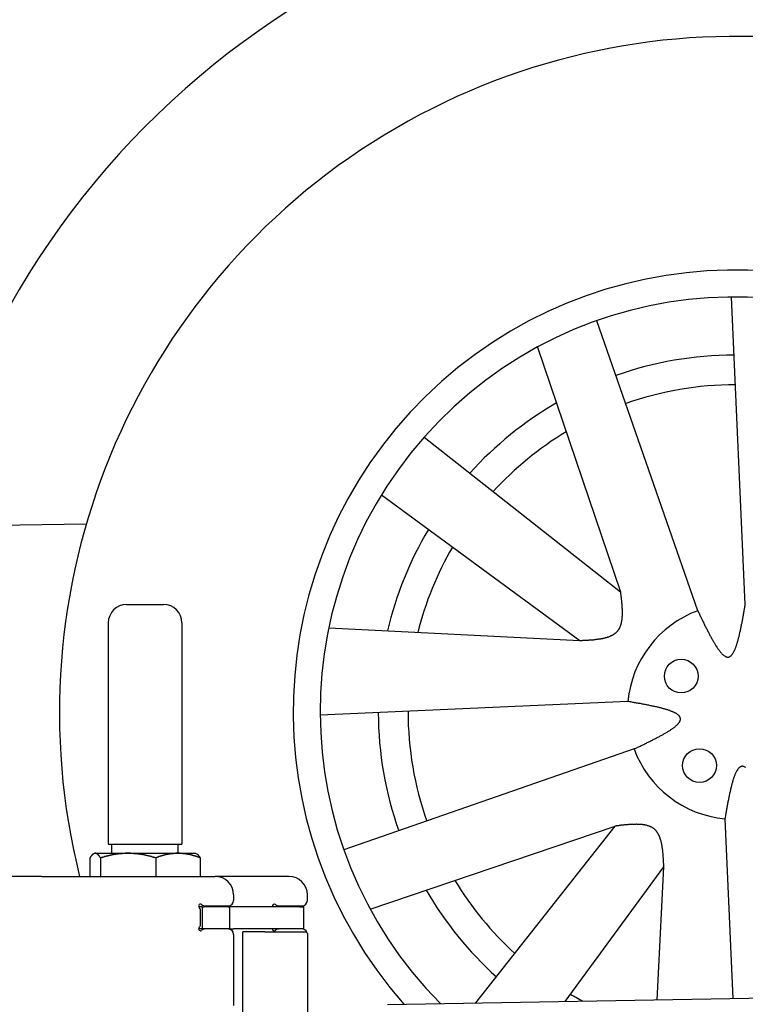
# Model space of a CAD drawing. Extents: x 1073 to 6773, y 5791 to 12316.
# Tile 53 of 62: x 4452 to 4845, y 10483 to 11017. Entities that reach past the tile are written whole.
import ezdxf

# ---------------------------------------------------------------- set-up
doc = ezdxf.new("R2010")
doc.units = 0
doc.layers.get('0').update_dxf_attribs({"linetype": 'CONTINUOUS'})
doc.layers.add('CAR', color=10, linetype='CONTINUOUS')

msp = doc.modelspace()

# ---------------------------------------------------------------- linework, layer by layer
for p, q in [((4509.57, 10699.98), (4529.57, 10699.98)), ((4499.57, 10689.98), (4499.57, 10569.98)), ((4539.57, 10689.98), (4539.57, 10569.98)), ((4499.57, 10569.98), (4539.57, 10569.98)), ((4501.57, 10564.98), (4501.57, 10569.98)), ((4537.57, 10564.98), (4537.57, 10569.98)), ((4489.65, 10562.52), (4489.65, 10552.48)), ((4492.07, 10564.98), (4491.61, 10564.71)), ((4492.52, 10564.98), (4492.07, 10564.98)), ((4510.35, 10564.98), (4492.52, 10564.98)), ((4495.39, 10562.52), (4495.39, 10552.48)), ((4537.39, 10564.98), (4510.35, 10564.98)), ((4525.31, 10562.52), (4525.31, 10552.48)), ((4547.07, 10564.98), (4537.39, 10564.98)), ((4547.07, 10564.98), (4547.53, 10564.71)), ((4549.48, 10562.52), (4549.48, 10552.48)), ((4463.57, 10552.48), (4447.57, 10552.48)), ((4463.57, 10552.48), (4557.57, 10552.48)), ((4597.57, 10552.48), (4557.57, 10552.48)), ((4567.57, 10542.48), (4567.57, 10539.48)), ((4607.57, 10539.48), (4607.57, 10542.48)), ((4550.57, 10535.98), (4548.7, 10535.98)), ((4549.57, 10526.62), (4549.57, 10533.83)), ((4550.57, 10535.98), (4551.57, 10535.98)), ((4550.57, 10535.98), (4550.57, 10523.98)), ((4564.57, 10535.98), (4551.57, 10535.98)), ((4552.21, 10536.48), (4564.57, 10536.48)), ((4564.57, 10535.98), (4565.57, 10535.98)), ((4567.74, 10535.98), (4565.57, 10535.98)), ((4565.57, 10523.98), (4565.57, 10535.98)), ((4603.4, 10535.98), (4567.74, 10535.98)), ((4592.21, 10536.48), (4604.57, 10536.48)), ((4603.4, 10535.98), (4605.57, 10535.98)), ((4605.57, 10523.98), (4605.57, 10535.98)), ((4548.68, 10523.98), (4548.57, 10523.98)), ((4550.57, 10523.98), (4548.68, 10523.98)), ((4551.57, 10523.98), (4550.57, 10523.98)), ((4552.21, 10523.98), (4551.57, 10523.98)), ((4564.57, 10523.98), (4552.21, 10523.98)), ((4565.57, 10523.98), (4564.57, 10523.98)), ((4565.57, 10523.98), (4567.74, 10523.98)), ((4603.4, 10523.98), (4567.74, 10523.98)), ((4605.57, 10523.98), (4603.4, 10523.98)), ((4567.57, 10520.98), (4567.57, 10482.48)), ((4572.57, 10443.9), (4572.57, 10522.48)), ((4584.57, 10522.48), (4572.57, 10522.48)), ((4584.57, 10522.48), (4606.57, 10522.48)), ((4607.57, 10521.48), (4607.57, 10399.54)), ((4651.05, 10483.01), (6015.84, 10506.83))]:
    msp.add_line(p, q)
for points in [[(4492.52, 10565, 0), (4492.49, 10565, 0), (4492.46, 10565, 0), (4492.43, 10565, 0), (4492.4, 10565, 0), (4492.37, 10565, 0), (4492.35, 10565, 0), (4492.32, 10565, 0), (4492.29, 10565, 0), (4492.26, 10565, 0), (4492.23, 10565, 0), (4492.2, 10564.9, 0), (4492.17, 10564.9, 0), (4492.14, 10564.9, 0), (4492.11, 10564.9, 0), (4492.08, 10564.9, 0), (4492.06, 10564.9, 0), (4492.03, 10564.9, 0), (4492, 10564.9, 0), (4491.97, 10564.9, 0), (4491.94, 10564.9, 0), (4491.91, 10564.9, 0), (4491.88, 10564.8, 0), (4491.85, 10564.8, 0), (4491.82, 10564.8, 0), (4491.8, 10564.8, 0), (4491.77, 10564.8, 0), (4491.74, 10564.8, 0), (4491.71, 10564.8, 0), (4491.68, 10564.8, 0), (4491.65, 10564.7, 0), (4491.62, 10564.7, 0), (4491.59, 10564.7, 0), (4491.56, 10564.7, 0), (4491.53, 10564.7, 0), (4491.5, 10564.7, 0), (4491.48, 10564.6, 0), (4491.45, 10564.6, 0), (4491.42, 10564.6, 0), (4491.39, 10564.6, 0), (4491.36, 10564.6, 0), (4491.33, 10564.5, 0), (4491.3, 10564.5, 0), (4491.27, 10564.5, 0), (4491.24, 10564.5, 0), (4491.21, 10564.4, 0), (4491.18, 10564.4, 0), (4491.15, 10564.4, 0), (4491.12, 10564.4, 0), (4491.09, 10564.3, 0), (4491.06, 10564.3, 0), (4491.03, 10564.3, 0), (4491, 10564.3, 0), (4490.97, 10564.2, 0), (4490.94, 10564.2, 0), (4490.91, 10564.2, 0), (4490.88, 10564.1, 0), (4490.85, 10564.1, 0), (4490.82, 10564.1, 0), (4490.79, 10564, 0), (4490.76, 10564, 0), (4490.73, 10564, 0), (4490.7, 10564, 0), (4490.67, 10563.9, 0), (4490.64, 10563.9, 0), (4490.61, 10563.8, 0), (4490.58, 10563.8, 0), (4490.55, 10563.8, 0), (4490.52, 10563.7, 0), (4490.49, 10563.7, 0), (4490.46, 10563.7, 0), (4490.42, 10563.6, 0), (4490.39, 10563.6, 0), (4490.36, 10563.5, 0), (4490.33, 10563.5, 0), (4490.3, 10563.5, 0), (4490.27, 10563.4, 0), (4490.24, 10563.4, 0), (4490.2, 10563.3, 0), (4490.17, 10563.3, 0), (4490.14, 10563.3, 0), (4490.11, 10563.2, 0), (4490.08, 10563.2, 0), (4490.04, 10563.1, 0), (4490.01, 10563.1, 0), (4489.98, 10563, 0), (4489.95, 10563, 0), (4489.91, 10562.9, 0), (4489.88, 10562.9, 0), (4489.85, 10562.8, 0), (4489.82, 10562.8, 0), (4489.78, 10562.7, 0), (4489.75, 10562.7, 0), (4489.72, 10562.6, 0), (4489.68, 10562.6, 0), (4489.65, 10562.5, 0)], [(4495.39, 10562.5, 0), (4495.36, 10562.6, 0), (4495.32, 10562.6, 0), (4495.29, 10562.7, 0), (4495.26, 10562.7, 0), (4495.22, 10562.8, 0), (4495.19, 10562.8, 0), (4495.16, 10562.9, 0), (4495.12, 10562.9, 0), (4495.09, 10563, 0), (4495.06, 10563, 0), (4495.03, 10563.1, 0), (4494.99, 10563.1, 0), (4494.96, 10563.2, 0), (4494.93, 10563.2, 0), (4494.9, 10563.3, 0), (4494.87, 10563.3, 0), (4494.83, 10563.3, 0), (4494.8, 10563.4, 0), (4494.77, 10563.4, 0), (4494.74, 10563.5, 0), (4494.71, 10563.5, 0), (4494.68, 10563.5, 0), (4494.65, 10563.6, 0), (4494.61, 10563.6, 0), (4494.58, 10563.7, 0), (4494.55, 10563.7, 0), (4494.52, 10563.7, 0), (4494.49, 10563.8, 0), (4494.46, 10563.8, 0), (4494.43, 10563.8, 0), (4494.4, 10563.9, 0), (4494.37, 10563.9, 0), (4494.34, 10564, 0), (4494.31, 10564, 0), (4494.28, 10564, 0), (4494.25, 10564, 0), (4494.22, 10564.1, 0), (4494.19, 10564.1, 0), (4494.16, 10564.1, 0), (4494.13, 10564.2, 0), (4494.1, 10564.2, 0), (4494.07, 10564.2, 0), (4494.04, 10564.3, 0), (4494.01, 10564.3, 0), (4493.98, 10564.3, 0), (4493.95, 10564.3, 0), (4493.92, 10564.4, 0), (4493.89, 10564.4, 0), (4493.86, 10564.4, 0), (4493.83, 10564.4, 0), (4493.8, 10564.5, 0), (4493.77, 10564.5, 0), (4493.74, 10564.5, 0), (4493.71, 10564.5, 0), (4493.68, 10564.6, 0), (4493.65, 10564.6, 0), (4493.62, 10564.6, 0), (4493.59, 10564.6, 0), (4493.56, 10564.6, 0), (4493.53, 10564.7, 0), (4493.51, 10564.7, 0), (4493.48, 10564.7, 0), (4493.45, 10564.7, 0), (4493.42, 10564.7, 0), (4493.39, 10564.7, 0), (4493.36, 10564.8, 0), (4493.33, 10564.8, 0), (4493.3, 10564.8, 0), (4493.27, 10564.8, 0), (4493.24, 10564.8, 0), (4493.21, 10564.8, 0), (4493.19, 10564.8, 0), (4493.16, 10564.8, 0), (4493.13, 10564.9, 0), (4493.1, 10564.9, 0), (4493.07, 10564.9, 0), (4493.04, 10564.9, 0), (4493.01, 10564.9, 0), (4492.98, 10564.9, 0), (4492.95, 10564.9, 0), (4492.93, 10564.9, 0), (4492.9, 10564.9, 0), (4492.87, 10564.9, 0), (4492.84, 10564.9, 0), (4492.81, 10565, 0), (4492.78, 10565, 0), (4492.75, 10565, 0), (4492.72, 10565, 0), (4492.69, 10565, 0), (4492.66, 10565, 0), (4492.64, 10565, 0), (4492.61, 10565, 0), (4492.58, 10565, 0), (4492.55, 10565, 0), (4492.52, 10565, 0)], [(4510.35, 10565, 0), (4510.2, 10565, 0), (4510.04, 10565, 0), (4509.89, 10565, 0), (4509.74, 10565, 0), (4509.59, 10565, 0), (4509.44, 10565, 0), (4509.29, 10565, 0), (4509.14, 10565, 0), (4508.99, 10565, 0), (4508.84, 10565, 0), (4508.68, 10564.9, 0), (4508.53, 10564.9, 0), (4508.38, 10564.9, 0), (4508.23, 10564.9, 0), (4508.08, 10564.9, 0), (4507.93, 10564.9, 0), (4507.78, 10564.9, 0), (4507.63, 10564.9, 0), (4507.48, 10564.9, 0), (4507.33, 10564.9, 0), (4507.18, 10564.9, 0), (4507.03, 10564.8, 0), (4506.87, 10564.8, 0), (4506.72, 10564.8, 0), (4506.57, 10564.8, 0), (4506.42, 10564.8, 0), (4506.27, 10564.8, 0), (4506.12, 10564.8, 0), (4505.97, 10564.8, 0), (4505.82, 10564.7, 0), (4505.66, 10564.7, 0), (4505.51, 10564.7, 0), (4505.36, 10564.7, 0), (4505.21, 10564.7, 0), (4505.06, 10564.7, 0), (4504.91, 10564.6, 0), (4504.75, 10564.6, 0), (4504.6, 10564.6, 0), (4504.45, 10564.6, 0), (4504.29, 10564.6, 0), (4504.14, 10564.5, 0), (4503.99, 10564.5, 0), (4503.84, 10564.5, 0), (4503.68, 10564.5, 0), (4503.53, 10564.4, 0), (4503.37, 10564.4, 0), (4503.22, 10564.4, 0), (4503.06, 10564.4, 0), (4502.91, 10564.3, 0), (4502.75, 10564.3, 0), (4502.6, 10564.3, 0), (4502.44, 10564.3, 0), (4502.29, 10564.2, 0), (4502.13, 10564.2, 0), (4501.98, 10564.2, 0), (4501.82, 10564.1, 0), (4501.66, 10564.1, 0), (4501.5, 10564.1, 0), (4501.35, 10564, 0), (4501.19, 10564, 0), (4501.03, 10564, 0), (4500.87, 10564, 0), (4500.71, 10563.9, 0), (4500.55, 10563.9, 0), (4500.39, 10563.8, 0), (4500.23, 10563.8, 0), (4500.07, 10563.8, 0), (4499.91, 10563.7, 0), (4499.75, 10563.7, 0), (4499.59, 10563.7, 0), (4499.43, 10563.6, 0), (4499.27, 10563.6, 0), (4499.1, 10563.5, 0), (4498.94, 10563.5, 0), (4498.78, 10563.5, 0), (4498.61, 10563.4, 0), (4498.45, 10563.4, 0), (4498.28, 10563.3, 0), (4498.12, 10563.3, 0), (4497.95, 10563.3, 0), (4497.78, 10563.2, 0), (4497.62, 10563.2, 0), (4497.45, 10563.1, 0), (4497.28, 10563.1, 0), (4497.11, 10563, 0), (4496.94, 10563, 0), (4496.77, 10562.9, 0), (4496.6, 10562.9, 0), (4496.43, 10562.8, 0), (4496.26, 10562.8, 0), (4496.08, 10562.7, 0), (4495.91, 10562.7, 0), (4495.74, 10562.6, 0), (4495.56, 10562.6, 0), (4495.39, 10562.5, 0)], [(4525.31, 10562.5, 0), (4525.13, 10562.6, 0), (4524.96, 10562.6, 0), (4524.78, 10562.7, 0), (4524.61, 10562.7, 0), (4524.44, 10562.8, 0), (4524.27, 10562.8, 0), (4524.1, 10562.9, 0), (4523.92, 10562.9, 0), (4523.75, 10563, 0), (4523.59, 10563, 0), (4523.42, 10563.1, 0), (4523.25, 10563.1, 0), (4523.08, 10563.2, 0), (4522.91, 10563.2, 0), (4522.75, 10563.3, 0), (4522.58, 10563.3, 0), (4522.41, 10563.3, 0), (4522.25, 10563.4, 0), (4522.08, 10563.4, 0), (4521.92, 10563.5, 0), (4521.76, 10563.5, 0), (4521.59, 10563.5, 0), (4521.43, 10563.6, 0), (4521.27, 10563.6, 0), (4521.11, 10563.7, 0), (4520.94, 10563.7, 0), (4520.78, 10563.7, 0), (4520.62, 10563.8, 0), (4520.46, 10563.8, 0), (4520.3, 10563.8, 0), (4520.14, 10563.9, 0), (4519.98, 10563.9, 0), (4519.82, 10564, 0), (4519.66, 10564, 0), (4519.51, 10564, 0), (4519.35, 10564, 0), (4519.19, 10564.1, 0), (4519.03, 10564.1, 0), (4518.88, 10564.1, 0), (4518.72, 10564.2, 0), (4518.56, 10564.2, 0), (4518.41, 10564.2, 0), (4518.25, 10564.3, 0), (4518.1, 10564.3, 0), (4517.94, 10564.3, 0), (4517.79, 10564.3, 0), (4517.63, 10564.4, 0), (4517.48, 10564.4, 0), (4517.32, 10564.4, 0), (4517.17, 10564.4, 0), (4517.01, 10564.5, 0), (4516.86, 10564.5, 0), (4516.71, 10564.5, 0), (4516.55, 10564.5, 0), (4516.4, 10564.6, 0), (4516.25, 10564.6, 0), (4516.1, 10564.6, 0), (4515.94, 10564.6, 0), (4515.79, 10564.6, 0), (4515.64, 10564.7, 0), (4515.49, 10564.7, 0), (4515.33, 10564.7, 0), (4515.18, 10564.7, 0), (4515.03, 10564.7, 0), (4514.88, 10564.7, 0), (4514.73, 10564.8, 0), (4514.58, 10564.8, 0), (4514.42, 10564.8, 0), (4514.27, 10564.8, 0), (4514.12, 10564.8, 0), (4513.97, 10564.8, 0), (4513.82, 10564.8, 0), (4513.67, 10564.8, 0), (4513.52, 10564.9, 0), (4513.37, 10564.9, 0), (4513.22, 10564.9, 0), (4513.07, 10564.9, 0), (4512.92, 10564.9, 0), (4512.76, 10564.9, 0), (4512.61, 10564.9, 0), (4512.46, 10564.9, 0), (4512.31, 10564.9, 0), (4512.16, 10564.9, 0), (4512.01, 10564.9, 0), (4511.86, 10565, 0), (4511.71, 10565, 0), (4511.56, 10565, 0), (4511.41, 10565, 0), (4511.26, 10565, 0), (4511.1, 10565, 0), (4510.95, 10565, 0), (4510.8, 10565, 0), (4510.65, 10565, 0), (4510.5, 10565, 0), (4510.35, 10565, 0)], [(4537.39, 10565, 0), (4537.27, 10565, 0), (4537.15, 10565, 0), (4537.03, 10565, 0), (4536.91, 10565, 0), (4536.78, 10565, 0), (4536.66, 10565, 0), (4536.54, 10565, 0), (4536.42, 10565, 0), (4536.29, 10565, 0), (4536.17, 10565, 0), (4536.05, 10564.9, 0), (4535.93, 10564.9, 0), (4535.81, 10564.9, 0), (4535.69, 10564.9, 0), (4535.56, 10564.9, 0), (4535.44, 10564.9, 0), (4535.32, 10564.9, 0), (4535.2, 10564.9, 0), (4535.08, 10564.9, 0), (4534.95, 10564.9, 0), (4534.83, 10564.9, 0), (4534.71, 10564.8, 0), (4534.59, 10564.8, 0), (4534.47, 10564.8, 0), (4534.34, 10564.8, 0), (4534.22, 10564.8, 0), (4534.1, 10564.8, 0), (4533.98, 10564.8, 0), (4533.86, 10564.8, 0), (4533.73, 10564.7, 0), (4533.61, 10564.7, 0), (4533.49, 10564.7, 0), (4533.37, 10564.7, 0), (4533.24, 10564.7, 0), (4533.12, 10564.7, 0), (4533, 10564.6, 0), (4532.87, 10564.6, 0), (4532.75, 10564.6, 0), (4532.63, 10564.6, 0), (4532.5, 10564.6, 0), (4532.38, 10564.5, 0), (4532.26, 10564.5, 0), (4532.13, 10564.5, 0), (4532.01, 10564.5, 0), (4531.88, 10564.4, 0), (4531.76, 10564.4, 0), (4531.63, 10564.4, 0), (4531.51, 10564.4, 0), (4531.38, 10564.3, 0), (4531.26, 10564.3, 0), (4531.13, 10564.3, 0), (4531.01, 10564.3, 0), (4530.88, 10564.2, 0), (4530.76, 10564.2, 0), (4530.63, 10564.2, 0), (4530.5, 10564.1, 0), (4530.38, 10564.1, 0), (4530.25, 10564.1, 0), (4530.12, 10564, 0), (4529.99, 10564, 0), (4529.87, 10564, 0), (4529.74, 10564, 0), (4529.61, 10563.9, 0), (4529.48, 10563.9, 0), (4529.35, 10563.8, 0), (4529.22, 10563.8, 0), (4529.09, 10563.8, 0), (4528.96, 10563.7, 0), (4528.83, 10563.7, 0), (4528.7, 10563.7, 0), (4528.57, 10563.6, 0), (4528.44, 10563.6, 0), (4528.31, 10563.5, 0), (4528.18, 10563.5, 0), (4528.04, 10563.5, 0), (4527.91, 10563.4, 0), (4527.78, 10563.4, 0), (4527.64, 10563.3, 0), (4527.51, 10563.3, 0), (4527.37, 10563.3, 0), (4527.24, 10563.2, 0), (4527.1, 10563.2, 0), (4526.97, 10563.1, 0), (4526.83, 10563.1, 0), (4526.7, 10563, 0), (4526.56, 10563, 0), (4526.42, 10562.9, 0), (4526.28, 10562.9, 0), (4526.15, 10562.8, 0), (4526.01, 10562.8, 0), (4525.87, 10562.7, 0), (4525.73, 10562.7, 0), (4525.59, 10562.6, 0), (4525.45, 10562.6, 0), (4525.31, 10562.5, 0)], [(4549.48, 10562.5, 0), (4549.34, 10562.6, 0), (4549.2, 10562.6, 0), (4549.06, 10562.7, 0), (4548.92, 10562.7, 0), (4548.78, 10562.8, 0), (4548.64, 10562.8, 0), (4548.5, 10562.9, 0), (4548.37, 10562.9, 0), (4548.23, 10563, 0), (4548.09, 10563, 0), (4547.96, 10563.1, 0), (4547.82, 10563.1, 0), (4547.68, 10563.2, 0), (4547.55, 10563.2, 0), (4547.41, 10563.3, 0), (4547.28, 10563.3, 0), (4547.15, 10563.3, 0), (4547.01, 10563.4, 0), (4546.88, 10563.4, 0), (4546.75, 10563.5, 0), (4546.61, 10563.5, 0), (4546.48, 10563.5, 0), (4546.35, 10563.6, 0), (4546.22, 10563.6, 0), (4546.09, 10563.7, 0), (4545.96, 10563.7, 0), (4545.83, 10563.7, 0), (4545.7, 10563.8, 0), (4545.57, 10563.8, 0), (4545.44, 10563.8, 0), (4545.31, 10563.9, 0), (4545.18, 10563.9, 0), (4545.05, 10564, 0), (4544.92, 10564, 0), (4544.8, 10564, 0), (4544.67, 10564, 0), (4544.54, 10564.1, 0), (4544.41, 10564.1, 0), (4544.29, 10564.1, 0), (4544.16, 10564.2, 0), (4544.03, 10564.2, 0), (4543.91, 10564.2, 0), (4543.78, 10564.3, 0), (4543.66, 10564.3, 0), (4543.53, 10564.3, 0), (4543.41, 10564.3, 0), (4543.28, 10564.4, 0), (4543.16, 10564.4, 0), (4543.03, 10564.4, 0), (4542.91, 10564.4, 0), (4542.78, 10564.5, 0), (4542.66, 10564.5, 0), (4542.53, 10564.5, 0), (4542.41, 10564.5, 0), (4542.29, 10564.6, 0), (4542.16, 10564.6, 0), (4542.04, 10564.6, 0), (4541.92, 10564.6, 0), (4541.79, 10564.6, 0), (4541.67, 10564.7, 0), (4541.55, 10564.7, 0), (4541.42, 10564.7, 0), (4541.3, 10564.7, 0), (4541.18, 10564.7, 0), (4541.06, 10564.7, 0), (4540.93, 10564.8, 0), (4540.81, 10564.8, 0), (4540.69, 10564.8, 0), (4540.57, 10564.8, 0), (4540.45, 10564.8, 0), (4540.32, 10564.8, 0), (4540.2, 10564.8, 0), (4540.08, 10564.8, 0), (4539.96, 10564.9, 0), (4539.84, 10564.9, 0), (4539.71, 10564.9, 0), (4539.59, 10564.9, 0), (4539.47, 10564.9, 0), (4539.35, 10564.9, 0), (4539.23, 10564.9, 0), (4539.1, 10564.9, 0), (4538.98, 10564.9, 0), (4538.86, 10564.9, 0), (4538.74, 10564.9, 0), (4538.62, 10565, 0), (4538.49, 10565, 0), (4538.37, 10565, 0), (4538.25, 10565, 0), (4538.13, 10565, 0), (4538.01, 10565, 0), (4537.88, 10565, 0), (4537.76, 10565, 0), (4537.64, 10565, 0), (4537.52, 10565, 0), (4537.39, 10565, 0)], [(4547.53, 10564.7, 0), (4547.55, 10564.7, 0), (4547.57, 10564.7, 0), (4547.59, 10564.7, 0), (4547.61, 10564.7, 0), (4547.62, 10564.7, 0), (4547.64, 10564.6, 0), (4547.66, 10564.6, 0), (4547.68, 10564.6, 0), (4547.7, 10564.6, 0), (4547.72, 10564.6, 0), (4547.74, 10564.6, 0), (4547.76, 10564.6, 0), (4547.78, 10564.5, 0), (4547.8, 10564.5, 0), (4547.82, 10564.5, 0), (4547.84, 10564.5, 0), (4547.86, 10564.5, 0), (4547.88, 10564.5, 0), (4547.9, 10564.5, 0), (4547.92, 10564.4, 0), (4547.94, 10564.4, 0), (4547.96, 10564.4, 0), (4547.98, 10564.4, 0), (4548, 10564.4, 0), (4548.02, 10564.4, 0), (4548.04, 10564.3, 0), (4548.06, 10564.3, 0), (4548.08, 10564.3, 0), (4548.1, 10564.3, 0), (4548.12, 10564.3, 0), (4548.14, 10564.3, 0), (4548.16, 10564.2, 0), (4548.18, 10564.2, 0), (4548.2, 10564.2, 0), (4548.22, 10564.2, 0), (4548.24, 10564.2, 0), (4548.26, 10564.1, 0), (4548.28, 10564.1, 0), (4548.3, 10564.1, 0), (4548.32, 10564.1, 0), (4548.34, 10564.1, 0), (4548.36, 10564, 0), (4548.38, 10564, 0), (4548.4, 10564, 0), (4548.42, 10564, 0), (4548.44, 10563.9, 0), (4548.46, 10563.9, 0), (4548.48, 10563.9, 0), (4548.5, 10563.9, 0), (4548.52, 10563.9, 0), (4548.54, 10563.8, 0), (4548.56, 10563.8, 0), (4548.58, 10563.8, 0), (4548.6, 10563.8, 0), (4548.62, 10563.7, 0), (4548.64, 10563.7, 0), (4548.67, 10563.7, 0), (4548.69, 10563.7, 0), (4548.71, 10563.6, 0), (4548.73, 10563.6, 0), (4548.75, 10563.6, 0), (4548.77, 10563.6, 0), (4548.79, 10563.5, 0), (4548.81, 10563.5, 0), (4548.83, 10563.5, 0), (4548.85, 10563.4, 0), (4548.87, 10563.4, 0), (4548.9, 10563.4, 0), (4548.92, 10563.4, 0), (4548.94, 10563.3, 0), (4548.96, 10563.3, 0), (4548.98, 10563.3, 0), (4549, 10563.2, 0), (4549.02, 10563.2, 0), (4549.04, 10563.2, 0), (4549.07, 10563.2, 0), (4549.09, 10563.1, 0), (4549.11, 10563.1, 0), (4549.13, 10563.1, 0), (4549.15, 10563, 0), (4549.17, 10563, 0), (4549.2, 10563, 0), (4549.22, 10562.9, 0), (4549.24, 10562.9, 0), (4549.26, 10562.9, 0), (4549.28, 10562.8, 0), (4549.31, 10562.8, 0), (4549.33, 10562.8, 0), (4549.35, 10562.7, 0), (4549.37, 10562.7, 0), (4549.39, 10562.7, 0), (4549.42, 10562.6, 0), (4549.44, 10562.6, 0), (4549.46, 10562.6, 0), (4549.48, 10562.5, 0)]]:
    msp.add_polyline3d(points)
for centre, radius, start, end in [((4509.57, 10689.98), 10, 90, 180), ((4529.57, 10689.98), 10, 0, 90), ((4557.57, 10542.48), 10, 0, 90), ((4597.57, 10542.48), 10, 0, 90), ((4564.57, 10539.48), 3, 270, 0), ((4604.57, 10539.48), 3, 270, 0), ((4549.57, 10536.48), 1, 48.5904, 221.4096), ((4546.57, 10533.83), 3, 0, 41.4096), ((4552.21, 10539.48), 3, 228.5904, 270), ((4589.57, 10536.48), 1, 48.5904, 210), ((4592.21, 10539.48), 3, 228.5904, 270), ((4549.57, 10523.98), 1, 138.5904, 311.4096), ((4546.57, 10526.62), 3, 318.5904, 0), ((4552.21, 10520.98), 3, 90, 131.4096), ((4564.57, 10520.98), 3, 0, 90), ((4589.57, 10523.98), 1, 180, 311.4096), ((4592.21, 10520.98), 3, 90, 131.4096), ((4604.57, 10520.98), 3, 22.0009, 90), ((4606.57, 10521.48), 1, 0, 90)]:
    msp.add_arc(centre, radius, start, end)
at = {"layer": 'CAR'}
for p, q in [((4845.02, 10699.99), (4837.53, 10866.79)), ((4819.26, 10696.63), (4764.53, 10853.95)), ((4732.31, 10839.63), (4777.44, 10706.88)), ((4670.85, 10790.73), (4777.44, 10706.88)), ((4647.69, 10759.41), (4755.35, 10680.49)), ((4400.07, 10742.57), (4487.74, 10743.76)), ((4619.16, 10687.28), (4755.35, 10680.49)), ((4781.34, 10647.37), (4614.53, 10639.88)), ((4784.69, 10621.61), (4627.38, 10566.88)), ((4833.95, 10583.69), (4838.33, 10486.28)), ((4641.69, 10534.66), (4774.44, 10579.79)), ((4698.97, 10483.85), (4774.44, 10579.79)), ((4747.32, 10484.69), (4800.84, 10557.7)), ((4797.24, 10485.56), (4800.84, 10557.7))]:
    msp.add_line(p, q, dxfattribs=at)
for points in [[(4755.35, 10680.5, 0), (4755.67, 10680.5, 0), (4755.98, 10680.5, 0), (4756.3, 10680.5, 0), (4756.62, 10680.5, 0), (4756.94, 10680.6, 0), (4757.25, 10680.6, 0), (4757.57, 10680.6, 0), (4757.88, 10680.6, 0), (4758.2, 10680.6, 0), (4758.52, 10680.6, 0), (4758.83, 10680.7, 0), (4759.14, 10680.7, 0), (4759.46, 10680.7, 0), (4759.77, 10680.7, 0), (4760.08, 10680.7, 0), (4760.39, 10680.8, 0), (4760.7, 10680.8, 0), (4761.01, 10680.8, 0), (4761.32, 10680.8, 0), (4761.62, 10680.8, 0), (4761.93, 10680.9, 0), (4762.23, 10680.9, 0), (4762.54, 10680.9, 0), (4762.84, 10680.9, 0), (4763.14, 10681, 0), (4763.44, 10681, 0), (4763.74, 10681, 0), (4764.03, 10681.1, 0), (4764.33, 10681.1, 0), (4764.62, 10681.1, 0), (4764.91, 10681.2, 0), (4765.2, 10681.2, 0), (4765.49, 10681.3, 0), (4765.77, 10681.3, 0), (4766.06, 10681.3, 0), (4766.34, 10681.4, 0), (4766.62, 10681.4, 0), (4766.9, 10681.5, 0), (4767.17, 10681.5, 0), (4767.45, 10681.6, 0), (4767.72, 10681.6, 0), (4767.99, 10681.7, 0), (4768.25, 10681.8, 0), (4768.52, 10681.8, 0), (4768.78, 10681.9, 0), (4769.04, 10681.9, 0), (4769.29, 10682, 0), (4769.54, 10682.1, 0), (4769.8, 10682.1, 0), (4770.04, 10682.2, 0), (4770.29, 10682.3, 0), (4770.53, 10682.4, 0), (4770.77, 10682.5, 0), (4771.01, 10682.5, 0), (4771.24, 10682.6, 0), (4771.47, 10682.7, 0), (4771.7, 10682.8, 0), (4771.92, 10682.9, 0), (4772.14, 10683, 0), (4772.36, 10683.1, 0), (4772.57, 10683.2, 0), (4772.78, 10683.3, 0), (4772.99, 10683.4, 0), (4773.19, 10683.5, 0), (4773.39, 10683.6, 0), (4773.59, 10683.8, 0), (4773.78, 10683.9, 0), (4773.97, 10684, 0), (4774.15, 10684.1, 0), (4774.33, 10684.3, 0), (4774.51, 10684.4, 0), (4774.68, 10684.5, 0), (4774.85, 10684.7, 0), (4775.01, 10684.8, 0), (4775.17, 10685, 0), (4775.33, 10685.1, 0), (4775.48, 10685.3, 0), (4775.62, 10685.4, 0), (4775.77, 10685.6, 0), (4775.9, 10685.8, 0), (4776.04, 10685.9, 0), (4776.17, 10686.1, 0), (4776.29, 10686.3, 0), (4776.41, 10686.5, 0), (4776.53, 10686.7, 0), (4776.64, 10686.8, 0), (4776.75, 10687, 0), (4776.85, 10687.2, 0), (4776.95, 10687.4, 0), (4777.05, 10687.6, 0), (4777.14, 10687.8, 0), (4777.23, 10688, 0), (4777.32, 10688.3, 0), (4777.4, 10688.5, 0), (4777.48, 10688.7, 0), (4777.55, 10688.9, 0), (4777.62, 10689.1, 0), (4777.69, 10689.4, 0), (4777.75, 10689.6, 0), (4777.81, 10689.8, 0), (4777.87, 10690.1, 0), (4777.92, 10690.3, 0), (4777.97, 10690.5, 0), (4778.02, 10690.8, 0), (4778.06, 10691, 0), (4778.1, 10691.3, 0), (4778.14, 10691.5, 0), (4778.18, 10691.8, 0), (4778.21, 10692, 0), (4778.24, 10692.3, 0), (4778.27, 10692.6, 0), (4778.29, 10692.8, 0), (4778.31, 10693.1, 0), (4778.33, 10693.4, 0), (4778.35, 10693.6, 0), (4778.36, 10693.9, 0), (4778.38, 10694.2, 0), (4778.39, 10694.4, 0), (4778.39, 10694.7, 0), (4778.4, 10695, 0), (4778.4, 10695.3, 0), (4778.4, 10695.6, 0), (4778.4, 10695.9, 0), (4778.4, 10696.1, 0), (4778.39, 10696.4, 0), (4778.38, 10696.7, 0), (4778.38, 10697, 0), (4778.36, 10697.3, 0), (4778.35, 10697.6, 0), (4778.34, 10697.9, 0), (4778.32, 10698.2, 0), (4778.3, 10698.5, 0), (4778.28, 10698.8, 0), (4778.26, 10699.1, 0), (4778.24, 10699.4, 0), (4778.22, 10699.7, 0), (4778.19, 10700, 0), (4778.17, 10700.3, 0), (4778.14, 10700.6, 0), (4778.11, 10700.9, 0), (4778.09, 10701.2, 0), (4778.05, 10701.5, 0), (4778.02, 10701.8, 0), (4777.99, 10702.2, 0), (4777.96, 10702.5, 0), (4777.93, 10702.8, 0), (4777.89, 10703.1, 0), (4777.86, 10703.4, 0), (4777.82, 10703.7, 0), (4777.78, 10704, 0), (4777.75, 10704.4, 0), (4777.71, 10704.7, 0), (4777.67, 10705, 0), (4777.64, 10705.3, 0), (4777.6, 10705.6, 0), (4777.56, 10705.9, 0), (4777.52, 10706.2, 0), (4777.48, 10706.6, 0), (4777.44, 10706.9, 0)], [(4819.26, 10696.6, 0), (4819.49, 10696.1, 0), (4819.72, 10695.7, 0), (4819.95, 10695.2, 0), (4820.18, 10694.7, 0), (4820.41, 10694.2, 0), (4820.64, 10693.7, 0), (4820.88, 10693.3, 0), (4821.11, 10692.8, 0), (4821.34, 10692.3, 0), (4821.57, 10691.8, 0), (4821.8, 10691.3, 0), (4822.03, 10690.9, 0), (4822.26, 10690.4, 0), (4822.49, 10689.9, 0), (4822.71, 10689.5, 0), (4822.94, 10689, 0), (4823.17, 10688.5, 0), (4823.4, 10688.1, 0), (4823.63, 10687.6, 0), (4823.85, 10687.2, 0), (4824.08, 10686.7, 0), (4824.31, 10686.3, 0), (4824.53, 10685.8, 0), (4824.76, 10685.4, 0), (4824.98, 10684.9, 0), (4825.21, 10684.5, 0), (4825.43, 10684.1, 0), (4825.65, 10683.7, 0), (4825.88, 10683.2, 0), (4826.1, 10682.8, 0), (4826.32, 10682.4, 0), (4826.54, 10682, 0), (4826.76, 10681.6, 0), (4826.98, 10681.2, 0), (4827.2, 10680.8, 0), (4827.41, 10680.4, 0), (4827.63, 10680.1, 0), (4827.85, 10679.7, 0), (4828.06, 10679.3, 0), (4828.28, 10679, 0), (4828.49, 10678.6, 0), (4828.7, 10678.3, 0), (4828.91, 10677.9, 0), (4829.12, 10677.6, 0), (4829.33, 10677.3, 0), (4829.54, 10676.9, 0), (4829.75, 10676.6, 0), (4829.96, 10676.3, 0), (4830.16, 10676, 0), (4830.37, 10675.7, 0), (4830.57, 10675.5, 0), (4830.77, 10675.2, 0), (4830.97, 10674.9, 0), (4831.17, 10674.7, 0), (4831.37, 10674.4, 0), (4831.57, 10674.2, 0), (4831.77, 10674, 0), (4831.96, 10673.7, 0), (4832.15, 10673.5, 0), (4832.35, 10673.3, 0), (4832.54, 10673.1, 0), (4832.73, 10672.9, 0), (4832.92, 10672.8, 0), (4833.1, 10672.6, 0), (4833.29, 10672.5, 0), (4833.47, 10672.3, 0), (4833.66, 10672.2, 0), (4833.84, 10672.1, 0), (4834.02, 10672, 0), (4834.2, 10671.9, 0), (4834.37, 10671.8, 0), (4834.55, 10671.7, 0), (4834.72, 10671.6, 0), (4834.89, 10671.6, 0), (4835.07, 10671.5, 0), (4835.23, 10671.5, 0), (4835.4, 10671.5, 0), (4835.57, 10671.5, 0), (4835.73, 10671.5, 0), (4835.89, 10671.5, 0), (4836.05, 10671.5, 0), (4836.21, 10671.6, 0), (4836.37, 10671.6, 0), (4836.53, 10671.7, 0), (4836.68, 10671.8, 0), (4836.83, 10671.9, 0), (4836.98, 10672, 0), (4837.13, 10672.1, 0), (4837.28, 10672.2, 0), (4837.42, 10672.4, 0), (4837.57, 10672.5, 0), (4837.71, 10672.7, 0), (4837.85, 10672.9, 0), (4837.99, 10673, 0), (4838.13, 10673.2, 0), (4838.27, 10673.4, 0), (4838.4, 10673.7, 0), (4838.54, 10673.9, 0), (4838.67, 10674.1, 0), (4838.8, 10674.4, 0), (4838.93, 10674.6, 0), (4839.06, 10674.9, 0), (4839.19, 10675.1, 0), (4839.32, 10675.4, 0), (4839.44, 10675.7, 0), (4839.57, 10676, 0), (4839.69, 10676.3, 0), (4839.81, 10676.6, 0), (4839.93, 10677, 0), (4840.05, 10677.3, 0), (4840.17, 10677.6, 0), (4840.29, 10678, 0), (4840.4, 10678.3, 0), (4840.52, 10678.7, 0), (4840.63, 10679.1, 0), (4840.75, 10679.4, 0), (4840.86, 10679.8, 0), (4840.97, 10680.2, 0), (4841.08, 10680.6, 0), (4841.19, 10681, 0), (4841.3, 10681.4, 0), (4841.41, 10681.8, 0), (4841.52, 10682.2, 0), (4841.62, 10682.7, 0), (4841.73, 10683.1, 0), (4841.83, 10683.5, 0), (4841.94, 10684, 0), (4842.04, 10684.4, 0), (4842.14, 10684.9, 0), (4842.25, 10685.3, 0), (4842.35, 10685.8, 0), (4842.45, 10686.3, 0), (4842.55, 10686.7, 0), (4842.65, 10687.2, 0), (4842.75, 10687.7, 0), (4842.85, 10688.2, 0), (4842.95, 10688.7, 0), (4843.04, 10689.2, 0), (4843.14, 10689.6, 0), (4843.24, 10690.1, 0), (4843.33, 10690.6, 0), (4843.43, 10691.1, 0), (4843.53, 10691.7, 0), (4843.62, 10692.2, 0), (4843.72, 10692.7, 0), (4843.81, 10693.2, 0), (4843.91, 10693.7, 0), (4844, 10694.2, 0), (4844.09, 10694.7, 0), (4844.19, 10695.3, 0), (4844.28, 10695.8, 0), (4844.37, 10696.3, 0), (4844.47, 10696.8, 0), (4844.56, 10697.4, 0), (4844.65, 10697.9, 0), (4844.75, 10698.4, 0), (4844.84, 10698.9, 0), (4844.93, 10699.5, 0), (4845.02, 10700, 0)], [(4784.69, 10621.6, 0), (4785.17, 10621.8, 0), (4785.66, 10622.1, 0), (4786.14, 10622.3, 0), (4786.63, 10622.5, 0), (4787.11, 10622.8, 0), (4787.59, 10623, 0), (4788.07, 10623.2, 0), (4788.55, 10623.5, 0), (4789.03, 10623.7, 0), (4789.51, 10623.9, 0), (4789.98, 10624.1, 0), (4790.46, 10624.4, 0), (4790.93, 10624.6, 0), (4791.4, 10624.8, 0), (4791.87, 10625.1, 0), (4792.33, 10625.3, 0), (4792.79, 10625.5, 0), (4793.25, 10625.7, 0), (4793.71, 10626, 0), (4794.16, 10626.2, 0), (4794.62, 10626.4, 0), (4795.06, 10626.7, 0), (4795.51, 10626.9, 0), (4795.95, 10627.1, 0), (4796.38, 10627.3, 0), (4796.82, 10627.6, 0), (4797.24, 10627.8, 0), (4797.67, 10628, 0), (4798.09, 10628.2, 0), (4798.5, 10628.4, 0), (4798.91, 10628.7, 0), (4799.32, 10628.9, 0), (4799.72, 10629.1, 0), (4800.11, 10629.3, 0), (4800.5, 10629.5, 0), (4800.89, 10629.8, 0), (4801.26, 10630, 0), (4801.64, 10630.2, 0), (4802, 10630.4, 0), (4802.36, 10630.6, 0), (4802.72, 10630.8, 0), (4803.06, 10631.1, 0), (4803.4, 10631.3, 0), (4803.74, 10631.5, 0), (4804.06, 10631.7, 0), (4804.38, 10631.9, 0), (4804.69, 10632.1, 0), (4805, 10632.3, 0), (4805.3, 10632.5, 0), (4805.58, 10632.7, 0), (4805.86, 10632.9, 0), (4806.14, 10633.1, 0), (4806.4, 10633.3, 0), (4806.66, 10633.5, 0), (4806.91, 10633.7, 0), (4807.14, 10633.9, 0), (4807.37, 10634.1, 0), (4807.59, 10634.3, 0), (4807.81, 10634.5, 0), (4808.01, 10634.7, 0), (4808.2, 10634.9, 0), (4808.38, 10635.1, 0), (4808.55, 10635.3, 0), (4808.72, 10635.5, 0), (4808.87, 10635.6, 0), (4809.01, 10635.8, 0), (4809.14, 10636, 0), (4809.26, 10636.2, 0), (4809.37, 10636.4, 0), (4809.47, 10636.5, 0), (4809.56, 10636.7, 0), (4809.64, 10636.9, 0), (4809.7, 10637.1, 0), (4809.75, 10637.2, 0), (4809.8, 10637.4, 0), (4809.83, 10637.6, 0), (4809.84, 10637.8, 0), (4809.85, 10637.9, 0), (4809.84, 10638.1, 0), (4809.82, 10638.2, 0), (4809.79, 10638.4, 0), (4809.74, 10638.6, 0), (4809.69, 10638.7, 0), (4809.62, 10638.9, 0), (4809.53, 10639, 0), (4809.44, 10639.2, 0), (4809.33, 10639.3, 0), (4809.22, 10639.5, 0), (4809.09, 10639.6, 0), (4808.95, 10639.8, 0), (4808.8, 10639.9, 0), (4808.64, 10640.1, 0), (4808.46, 10640.2, 0), (4808.28, 10640.3, 0), (4808.09, 10640.5, 0), (4807.88, 10640.6, 0), (4807.67, 10640.8, 0), (4807.45, 10640.9, 0), (4807.21, 10641, 0), (4806.97, 10641.2, 0), (4806.72, 10641.3, 0), (4806.45, 10641.4, 0), (4806.18, 10641.5, 0), (4805.9, 10641.7, 0), (4805.61, 10641.8, 0), (4805.32, 10641.9, 0), (4805.01, 10642, 0), (4804.7, 10642.2, 0), (4804.37, 10642.3, 0), (4804.04, 10642.4, 0), (4803.7, 10642.5, 0), (4803.36, 10642.6, 0), (4803, 10642.8, 0), (4802.64, 10642.9, 0), (4802.27, 10643, 0), (4801.9, 10643.1, 0), (4801.52, 10643.2, 0), (4801.13, 10643.3, 0), (4800.73, 10643.4, 0), (4800.33, 10643.5, 0), (4799.92, 10643.6, 0), (4799.5, 10643.8, 0), (4799.08, 10643.9, 0), (4798.66, 10644, 0), (4798.23, 10644.1, 0), (4797.79, 10644.2, 0), (4797.35, 10644.3, 0), (4796.9, 10644.4, 0), (4796.44, 10644.5, 0), (4795.99, 10644.6, 0), (4795.52, 10644.7, 0), (4795.06, 10644.8, 0), (4794.59, 10644.9, 0), (4794.11, 10645, 0), (4793.63, 10645.1, 0), (4793.15, 10645.2, 0), (4792.66, 10645.3, 0), (4792.17, 10645.4, 0), (4791.68, 10645.5, 0), (4791.18, 10645.6, 0), (4790.68, 10645.7, 0), (4790.18, 10645.8, 0), (4789.67, 10645.9, 0), (4789.16, 10646, 0), (4788.65, 10646.1, 0), (4788.14, 10646.2, 0), (4787.62, 10646.3, 0), (4787.11, 10646.3, 0), (4786.59, 10646.4, 0), (4786.07, 10646.5, 0), (4785.55, 10646.6, 0), (4785.02, 10646.7, 0), (4784.5, 10646.8, 0), (4783.97, 10646.9, 0), (4783.45, 10647, 0), (4782.92, 10647.1, 0), (4782.39, 10647.2, 0), (4781.87, 10647.3, 0), (4781.34, 10647.4, 0)], [(4845.14, 10611.6, 0), (4844.96, 10611.7, 0), (4844.78, 10611.8, 0), (4844.6, 10611.9, 0), (4844.43, 10612, 0), (4844.25, 10612.1, 0), (4844.08, 10612.1, 0), (4843.91, 10612.1, 0), (4843.74, 10612.2, 0), (4843.57, 10612.2, 0), (4843.41, 10612.2, 0), (4843.24, 10612.2, 0), (4843.08, 10612.2, 0), (4842.92, 10612.1, 0), (4842.76, 10612.1, 0), (4842.6, 10612, 0), (4842.45, 10612, 0), (4842.3, 10611.9, 0), (4842.14, 10611.8, 0), (4841.99, 10611.7, 0), (4841.84, 10611.6, 0), (4841.7, 10611.4, 0), (4841.55, 10611.3, 0), (4841.41, 10611.1, 0), (4841.26, 10611, 0), (4841.12, 10610.8, 0), (4840.98, 10610.6, 0), (4840.84, 10610.4, 0), (4840.71, 10610.2, 0), (4840.57, 10610, 0), (4840.44, 10609.8, 0), (4840.3, 10609.6, 0), (4840.17, 10609.3, 0), (4840.04, 10609.1, 0), (4839.91, 10608.8, 0), (4839.79, 10608.5, 0), (4839.66, 10608.3, 0), (4839.53, 10608, 0), (4839.41, 10607.7, 0), (4839.29, 10607.4, 0), (4839.16, 10607, 0), (4839.04, 10606.7, 0), (4838.92, 10606.4, 0), (4838.81, 10606.1, 0), (4838.69, 10605.7, 0), (4838.57, 10605.4, 0), (4838.46, 10605, 0), (4838.34, 10604.6, 0), (4838.23, 10604.2, 0), (4838.12, 10603.9, 0), (4838, 10603.5, 0), (4837.89, 10603.1, 0), (4837.78, 10602.7, 0), (4837.67, 10602.3, 0), (4837.57, 10601.9, 0), (4837.46, 10601.4, 0), (4837.35, 10601, 0), (4837.25, 10600.6, 0), (4837.14, 10600.1, 0), (4837.04, 10599.7, 0), (4836.93, 10599.2, 0), (4836.83, 10598.8, 0), (4836.73, 10598.3, 0), (4836.63, 10597.9, 0), (4836.53, 10597.4, 0), (4836.43, 10596.9, 0), (4836.33, 10596.5, 0), (4836.23, 10596, 0), (4836.13, 10595.5, 0), (4836.03, 10595, 0), (4835.93, 10594.5, 0), (4835.83, 10594, 0), (4835.74, 10593.5, 0), (4835.64, 10593, 0), (4835.54, 10592.5, 0), (4835.45, 10592, 0), (4835.35, 10591.5, 0), (4835.26, 10591, 0), (4835.16, 10590.5, 0), (4835.07, 10590, 0), (4834.98, 10589.5, 0), (4834.88, 10588.9, 0), (4834.79, 10588.4, 0), (4834.69, 10587.9, 0), (4834.6, 10587.4, 0), (4834.51, 10586.8, 0), (4834.41, 10586.3, 0), (4834.32, 10585.8, 0), (4834.23, 10585.3, 0), (4834.14, 10584.7, 0), (4834.04, 10584.2, 0), (4833.95, 10583.7, 0)], [(4800.84, 10557.7, 0), (4800.82, 10558, 0), (4800.81, 10558.3, 0), (4800.79, 10558.7, 0), (4800.78, 10559, 0), (4800.76, 10559.3, 0), (4800.75, 10559.6, 0), (4800.73, 10559.9, 0), (4800.72, 10560.2, 0), (4800.7, 10560.5, 0), (4800.68, 10560.9, 0), (4800.67, 10561.2, 0), (4800.65, 10561.5, 0), (4800.63, 10561.8, 0), (4800.61, 10562.1, 0), (4800.59, 10562.4, 0), (4800.57, 10562.7, 0), (4800.55, 10563.1, 0), (4800.53, 10563.4, 0), (4800.51, 10563.7, 0), (4800.48, 10564, 0), (4800.46, 10564.3, 0), (4800.43, 10564.6, 0), (4800.4, 10564.9, 0), (4800.38, 10565.2, 0), (4800.35, 10565.5, 0), (4800.32, 10565.8, 0), (4800.29, 10566.1, 0), (4800.25, 10566.4, 0), (4800.22, 10566.7, 0), (4800.18, 10567, 0), (4800.15, 10567.3, 0), (4800.11, 10567.6, 0), (4800.07, 10567.8, 0), (4800.03, 10568.1, 0), (4799.98, 10568.4, 0), (4799.94, 10568.7, 0), (4799.89, 10569, 0), (4799.84, 10569.2, 0), (4799.79, 10569.5, 0), (4799.74, 10569.8, 0), (4799.69, 10570.1, 0), (4799.63, 10570.3, 0), (4799.57, 10570.6, 0), (4799.51, 10570.9, 0), (4799.45, 10571.1, 0), (4799.39, 10571.4, 0), (4799.32, 10571.6, 0), (4799.25, 10571.9, 0), (4799.18, 10572.1, 0), (4799.11, 10572.4, 0), (4799.03, 10572.6, 0), (4798.95, 10572.9, 0), (4798.87, 10573.1, 0), (4798.79, 10573.4, 0), (4798.7, 10573.6, 0), (4798.61, 10573.8, 0), (4798.52, 10574, 0), (4798.43, 10574.3, 0), (4798.33, 10574.5, 0), (4798.23, 10574.7, 0), (4798.13, 10574.9, 0), (4798.02, 10575.1, 0), (4797.91, 10575.3, 0), (4797.8, 10575.5, 0), (4797.68, 10575.7, 0), (4797.57, 10575.9, 0), (4797.45, 10576.1, 0), (4797.32, 10576.3, 0), (4797.19, 10576.5, 0), (4797.06, 10576.7, 0), (4796.93, 10576.9, 0), (4796.79, 10577, 0), (4796.65, 10577.2, 0), (4796.5, 10577.4, 0), (4796.36, 10577.5, 0), (4796.2, 10577.7, 0), (4796.05, 10577.8, 0), (4795.89, 10578, 0), (4795.73, 10578.1, 0), (4795.56, 10578.3, 0), (4795.39, 10578.4, 0), (4795.21, 10578.5, 0), (4795.04, 10578.6, 0), (4794.85, 10578.8, 0), (4794.67, 10578.9, 0), (4794.48, 10579, 0), (4794.29, 10579.1, 0), (4794.09, 10579.2, 0), (4793.89, 10579.3, 0), (4793.69, 10579.4, 0), (4793.49, 10579.5, 0), (4793.28, 10579.6, 0), (4793.07, 10579.7, 0), (4792.85, 10579.7, 0), (4792.63, 10579.8, 0), (4792.41, 10579.9, 0), (4792.19, 10580, 0), (4791.96, 10580, 0), (4791.73, 10580.1, 0), (4791.5, 10580.2, 0), (4791.26, 10580.2, 0), (4791.03, 10580.3, 0), (4790.78, 10580.3, 0), (4790.54, 10580.4, 0), (4790.29, 10580.4, 0), (4790.05, 10580.5, 0), (4789.79, 10580.5, 0), (4789.54, 10580.5, 0), (4789.28, 10580.6, 0), (4789.03, 10580.6, 0), (4788.77, 10580.6, 0), (4788.5, 10580.6, 0), (4788.24, 10580.7, 0), (4787.97, 10580.7, 0), (4787.7, 10580.7, 0), (4787.43, 10580.7, 0), (4787.15, 10580.7, 0), (4786.88, 10580.7, 0), (4786.6, 10580.7, 0), (4786.32, 10580.7, 0), (4786.04, 10580.8, 0), (4785.76, 10580.8, 0), (4785.47, 10580.7, 0), (4785.18, 10580.7, 0), (4784.9, 10580.7, 0), (4784.61, 10580.7, 0), (4784.31, 10580.7, 0), (4784.02, 10580.7, 0), (4783.73, 10580.7, 0), (4783.43, 10580.7, 0), (4783.13, 10580.7, 0), (4782.84, 10580.7, 0), (4782.54, 10580.6, 0), (4782.23, 10580.6, 0), (4781.93, 10580.6, 0), (4781.63, 10580.6, 0), (4781.32, 10580.5, 0), (4781.02, 10580.5, 0), (4780.71, 10580.5, 0), (4780.4, 10580.5, 0), (4780.1, 10580.4, 0), (4779.79, 10580.4, 0), (4779.48, 10580.4, 0), (4779.17, 10580.3, 0), (4778.85, 10580.3, 0), (4778.54, 10580.3, 0), (4778.23, 10580.2, 0), (4777.92, 10580.2, 0), (4777.6, 10580.2, 0), (4777.29, 10580.1, 0), (4776.97, 10580.1, 0), (4776.66, 10580.1, 0), (4776.34, 10580, 0), (4776.03, 10580, 0), (4775.71, 10579.9, 0), (4775.39, 10579.9, 0), (4775.08, 10579.9, 0), (4774.76, 10579.8, 0), (4774.44, 10579.8, 0)]]:
    msp.add_polyline3d(points, dxfattribs=at)
for centre in [(4810.27, 10661.13), (4820.19, 10612.62)]:
    msp.add_circle(centre, 9.14, dxfattribs=at)
for centre, radius, start, end in [((4840.18, 10648.68), 565.15, 9.9823, 168.1318), ((4840.06, 10641.26), 451.5, 10.677, 178.526), ((4840.06, 10641.26), 366.93, 336.0251, 194.0019), ((4839.49, 10641.84), 239.61, 320.5323, 221.4677), ((4839.49, 10641.84), 224.97, 317.269, 224.731), ((4839.49, 10641.84), 193.48, 90.1618, 109.5078), ((4839.49, 10641.84), 177.35, 89.9422, 109.5375), ((4839.49, 10641.84), 193.48, 120.0448, 138.0279), ((4839.49, 10641.84), 177.35, 121.0854, 137.6832), ((4839.49, 10641.84), 193.48, 149.2647, 166.9004), ((4839.49, 10641.84), 177.35, 149.7678, 165.9567), ((4839.49, 10641.84), 58.41, 110.2625, 174.5611), ((4839.49, 10641.84), 193.48, 180.1618, 199.5078), ((4839.49, 10641.84), 177.35, 179.9422, 199.5375), ((4839.49, 10641.84), 58.41, 200.2625, 264.5611), ((4839.49, 10641.84), 177.35, 211.0854, 227.6832), ((4839.49, 10641.84), 193.48, 210.0448, 228.0279), ((4839.49, 10641.84), 177.35, 239.7678, 242.2693)]:
    msp.add_arc(centre, radius, start, end, dxfattribs=at)

doc.saveas('drawing.dxf')
